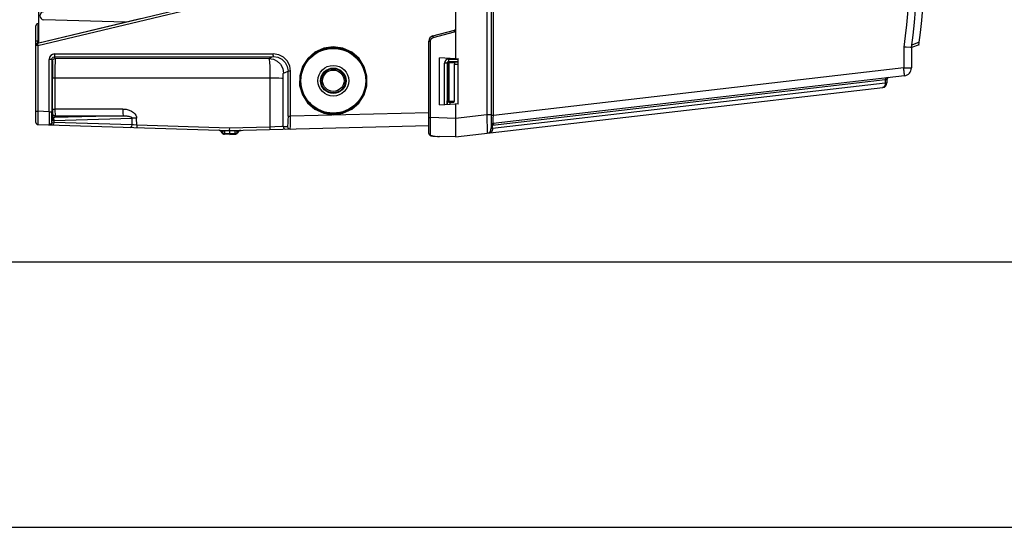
# Model space of a CAD drawing. Extents: x 0 to 594, y 0 to 420.
# Tile 10 of 73: x 226 to 300, y 0 to 38. Entities that reach past the tile are written whole.
import ezdxf

# ---------------------------------------------------------------- set-up
doc = ezdxf.new("R2010")
doc.units = 0
doc.header["$LTSCALE"] = 32.67
doc.layers.get('0').update_dxf_attribs({"linetype": 'CONTINUOUS'})
doc.layers.add('DATUM_AXIS', color=7, linetype='CONTINUOUS')

msp = doc.modelspace()

# ---------------------------------------------------------------- linework, layer by layer
at = {"color": 7, "linetype": 'CONTINUOUS'}
for p, q in [((261.07, 103.052), (261.07, 30.044)), ((258.37, 97.798), (258.37, 35.298)), ((226.97, 96.606), (226.97, 36.491)), ((226.885, 36.47), (234.622, 38.335)), ((226.918, 37.948), (226.916, 36.65)), ((226.97, 37.948), (226.918, 37.948)), ((233.524, 38.071), (227.37, 38.248)), ((226.77, 30.494), (226.77, 37.794)), ((256.667, 37.02), (258.311, 37.46)), ((226.885, 36.47), (226.821, 36.437)), ((256.37, 29.674), (256.37, 36.633)), ((293.285, 36.357), (292.712, 36.148)), ((226.916, 36.306), (226.774, 36.306)), ((292.22, 36.184), (292.137, 36.189)), ((292.327, 36.176), (292.22, 36.184)), ((292.649, 36.153), (292.327, 36.176)), ((292.689, 36.15), (292.649, 36.153)), ((292.712, 36.148), (292.712, 34.616)), ((227.972, 35.26), (227.972, 31.317)), ((258.37, 35.298), (257.17, 35.372)), ((257.17, 31.825), (257.17, 35.372)), ((258.286, 34.874), (258.286, 32.092)), ((258.37, 35.298), (258.57, 35.313)), ((258.57, 31.883), (258.57, 35.313)), ((227.995, 34.144), (227.995, 34.093)), ((227.988, 34.048), (227.994, 34.048)), ((292.181, 34.02), (261.212, 30.437)), ((290.87, 33.726), (290.87, 33.492)), ((258.37, 29.411), (290.552, 33.135)), ((227.994, 32.248), (227.988, 32.248)), ((257.17, 31.825), (258.37, 31.898)), ((258.225, 32.033), (257.913, 32.032)), ((258.57, 31.883), (258.37, 31.898)), ((258.37, 31.898), (258.37, 30.81)), ((226.916, 31.343), (226.914, 30.755)), ((226.914, 30.755), (226.915, 30.392)), ((234.371, 30.303), (234.356, 30.832)), ((258.367, 30.552), (258.367, 30.45)), ((258.367, 30.45), (258.368, 30.301)), ((226.915, 30.392), (226.916, 30.344)), ((226.916, 30.344), (241.37, 29.887)), ((240.525, 29.914), (240.52, 29.914)), ((240.964, 29.611), (240.964, 29.685)), ((241.37, 29.887), (256.37, 30.28)), ((241.37, 29.876), (241.775, 29.887)), ((241.37, 29.672), (241.37, 29.887)), ((241.37, 29.672), (241.776, 29.684)), ((241.776, 29.619), (241.776, 29.684)), ((242.155, 29.901), (242.206, 29.909)), ((242.206, 29.909), (242.215, 29.91)), ((242.212, 29.909), (242.22, 29.91)), ((258.368, 30.301), (258.376, 29.686)), ((258.376, 29.686), (258.377, 29.6)), ((241.37, 29.598), (240.964, 29.611)), ((241.37, 29.598), (241.777, 29.611)), ((241.777, 29.611), (241.776, 29.619)), ((256.663, 29.48), (256.692, 29.478)), ((258.37, 29.411), (257.157, 29.454)), ((258.377, 29.6), (258.377, 29.551)), ((21, 20), (573, 20)), ((0, 0), (594, 0))]:
    msp.add_line(p, q, dxfattribs=at)
at = {"color": 9, "linetype": 'CONTINUOUS'}
for p, q in [((260.725, 102.01), (260.725, 31.086)), ((261.224, 31.039), (261.224, 102.058)), ((240.462, 39.7), (226.885, 36.451)), ((226.916, 36.306), (240.493, 39.554)), ((256.696, 36.894), (258.293, 37.322)), ((258.293, 37.322), (258.296, 37.342)), ((258.296, 37.342), (258.301, 37.378)), ((258.301, 37.378), (258.304, 37.402)), ((258.304, 37.402), (258.307, 37.423)), ((258.307, 37.423), (258.309, 37.434)), ((258.309, 37.434), (258.31, 37.444)), ((226.77, 36.65), (226.916, 36.65)), ((226.885, 36.47), (226.885, 36.451)), ((226.97, 36.651), (226.916, 36.65)), ((226.916, 36.478), (226.916, 36.65)), ((256.37, 36.633), (256.496, 36.633)), ((256.676, 36.973), (256.679, 36.959)), ((256.679, 36.959), (256.683, 36.944)), ((256.683, 36.944), (256.687, 36.928)), ((256.687, 36.928), (256.691, 36.911)), ((256.691, 36.911), (256.696, 36.894)), ((293.31, 36.545), (292.738, 36.336)), ((226.774, 36.306), (226.77, 36.306)), ((226.916, 36.306), (226.916, 31.343)), ((228.167, 35.664), (244.651, 35.669)), ((249.898, 36.103), (249.172, 36.208)), ((292.137, 36.189), (292.137, 34.616)), ((227.767, 31.317), (227.767, 35.26)), ((227.972, 35.26), (227.767, 35.26)), ((227.972, 35.26), (228.016, 35.129)), ((228.172, 35.461), (244.656, 35.472)), ((228.216, 35.329), (228.172, 35.461)), ((244.656, 35.472), (244.317, 35.327)), ((257.742, 34.977), (257.547, 34.977)), ((257.547, 31.848), (257.547, 34.977)), ((257.742, 34.977), (257.767, 34.951)), ((257.742, 34.977), (257.742, 31.859)), ((257.827, 34.951), (257.767, 34.951)), ((257.767, 32.145), (257.767, 34.951)), ((257.827, 34.951), (257.827, 32.145)), ((258.57, 35.076), (257.841, 35.077)), ((257.844, 35.276), (258.57, 35.276)), ((257.899, 35.051), (257.867, 35.051)), ((257.867, 34.991), (257.867, 35.051)), ((257.899, 34.991), (257.867, 34.991)), ((257.899, 32.045), (257.899, 35.051)), ((258.226, 35.074), (258.57, 35.074)), ((258.57, 34.874), (258.286, 34.874)), ((245.415, 34.227), (245.759, 34.375)), ((245.953, 34.375), (245.759, 34.375)), ((245.759, 30.968), (245.759, 34.375)), ((292.137, 34.616), (261.224, 31.039)), ((292.137, 34.616), (292.712, 34.616)), ((292.147, 34.534), (292.137, 34.616)), ((292.155, 34.453), (292.147, 34.534)), ((292.163, 34.376), (292.155, 34.453)), ((292.168, 34.327), (292.163, 34.376)), ((292.172, 34.28), (292.168, 34.327)), ((292.175, 34.236), (292.172, 34.28)), ((292.179, 34.195), (292.175, 34.236)), ((244.399, 33.867), (244.393, 30.162)), ((245.385, 30.198), (245.391, 33.838)), ((290.747, 33.706), (261.158, 30.282)), ((261.158, 30.067), (290.747, 33.49)), ((290.87, 33.726), (290.747, 33.706)), ((290.747, 33.706), (290.747, 33.49)), ((290.747, 33.49), (290.87, 33.492)), ((257.767, 32.145), (257.745, 32.123)), ((257.745, 31.86), (257.745, 32.123)), ((257.827, 32.145), (257.767, 32.145)), ((257.867, 32.045), (257.853, 32.031)), ((257.867, 32.105), (257.899, 32.105)), ((257.867, 32.105), (257.867, 32.045)), ((257.867, 32.045), (257.899, 32.045)), ((257.944, 32.033), (257.944, 31.872)), ((226.77, 31.343), (226.916, 31.343)), ((227.767, 31.317), (226.916, 31.343)), ((227.767, 31.317), (227.972, 31.317)), ((227.973, 30.83), (227.972, 31.317)), ((228.025, 31.195), (227.983, 31.07)), ((256.37, 31.241), (245.953, 30.968)), ((248.445, 31.194), (249.172, 31.088)), ((227.98, 30.945), (227.977, 30.652)), ((227.977, 30.544), (227.977, 30.652)), ((228.124, 30.51), (228.001, 30.516)), ((228.124, 30.664), (234.017, 30.819)), ((228.124, 30.664), (228.124, 30.51)), ((234.031, 30.324), (228.124, 30.51)), ((233.345, 31.005), (228.183, 30.87)), ((228.183, 30.87), (228.225, 30.995)), ((234.031, 30.324), (234.017, 30.819)), ((245.759, 30.968), (245.953, 30.968)), ((256.37, 30.876), (256.496, 30.876)), ((256.494, 30.126), (256.495, 30.46)), ((256.495, 30.46), (256.495, 30.665)), ((258.37, 30.81), (256.496, 30.876)), ((260.725, 31.086), (258.37, 30.814)), ((261.07, 31.086), (260.725, 31.086)), ((260.725, 31.086), (260.739, 30.574)), ((260.739, 30.574), (260.748, 30.213)), ((261.224, 31.039), (261.07, 31.039)), ((261.211, 30.512), (261.212, 30.557)), ((261.211, 30.487), (261.211, 30.512)), ((261.211, 30.467), (261.211, 30.487)), ((261.212, 30.557), (261.213, 30.652)), ((261.213, 30.652), (261.217, 30.82)), ((261.217, 30.82), (261.224, 31.039)), ((227.902, 30.341), (227.804, 30.316)), ((241.363, 30.082), (234.371, 30.303)), ((240.964, 29.889), (240.965, 29.9)), ((240.964, 29.889), (241.37, 29.876)), ((240.964, 29.889), (240.964, 29.685)), ((240.964, 29.685), (241.37, 29.672)), ((244.393, 30.162), (241.363, 30.082)), ((241.775, 29.887), (241.775, 29.898)), ((241.776, 29.684), (241.775, 29.887)), ((245.385, 30.198), (245.294, 30.193)), ((245.385, 30.198), (245.712, 30.206)), ((256.494, 29.744), (256.494, 30.126)), ((256.495, 29.551), (256.494, 29.744)), ((260.748, 30.213), (260.752, 29.992)), ((260.752, 29.992), (260.754, 29.874)), ((261.158, 30.282), (261.07, 30.278)), ((261.07, 30.044), (261.158, 30.067)), ((261.158, 30.067), (261.158, 30.282)), ((256.682, 29.479), (256.668, 29.48)), ((256.695, 29.478), (256.692, 29.478)), ((256.849, 29.468), (256.833, 29.469)), ((257.017, 29.459), (257.003, 29.46))]:
    msp.add_line(p, q, dxfattribs=at)
for points in [[(292.137, 51.307), (292.246, 50.472), (292.342, 49.635), (292.425, 48.796), (292.495, 47.957), (292.553, 47.116), (292.598, 46.275), (292.63, 45.433), (292.649, 44.591), (292.655, 43.748), (292.649, 42.906), (292.63, 42.064), (292.598, 41.222), (292.553, 40.38), (292.495, 39.54), (292.425, 38.7), (292.342, 37.862), (292.246, 37.025), (292.137, 36.189)], [(258.31, 37.444), (258.31, 37.448), (258.311, 37.451), (258.311, 37.454), (258.311, 37.456), (258.311, 37.458), (258.311, 37.459), (258.311, 37.46), (258.311, 37.46)], [(226.885, 36.451), (226.886, 36.445), (226.889, 36.43), (226.893, 36.406)], [(226.893, 36.406), (226.9, 36.377), (226.908, 36.342), (226.916, 36.306)], [(256.495, 30.665), (256.496, 30.823), (256.496, 36.633)], [(256.496, 36.633), (256.496, 36.649), (256.497, 36.664), (256.5, 36.679), (256.503, 36.694), (256.507, 36.709), (256.511, 36.724), (256.517, 36.738), (256.523, 36.752), (256.53, 36.766), (256.538, 36.779), (256.547, 36.792), (256.556, 36.804), (256.566, 36.815), (256.577, 36.827), (256.588, 36.837), (256.6, 36.847), (256.613, 36.856), (256.625, 36.864), (256.639, 36.872), (256.653, 36.879), (256.667, 36.885), (256.681, 36.89), (256.696, 36.894)], [(256.667, 37.02), (256.667, 37.019), (256.666, 37.019), (256.667, 37.017), (256.667, 37.015), (256.667, 37.012), (256.668, 37.009), (256.669, 37.005), (256.669, 37.001), (256.67, 36.996), (256.672, 36.991), (256.673, 36.986), (256.676, 36.973)], [(228.167, 35.664), (228.012, 35.63), (227.884, 35.543), (227.798, 35.415), (227.767, 35.26)], [(228.167, 35.661), (228.167, 35.564), (228.169, 35.491), (228.172, 35.461)], [(244.656, 35.472), (244.654, 35.502), (244.652, 35.576), (244.651, 35.672)], [(245.953, 34.375), (245.889, 34.779), (245.704, 35.139), (245.418, 35.424), (245.057, 35.608), (244.651, 35.669)], [(249.172, 36.208), (248.448, 36.104), (247.786, 35.801), (247.24, 35.328), (246.847, 34.72), (246.639, 34.022), (246.636, 33.295), (246.838, 32.596), (247.228, 31.982), (247.777, 31.501), (248.445, 31.194)], [(249.172, 36.208), (249.172, 36.179), (249.171, 36.157), (249.17, 36.148)], [(249.172, 31.088), (249.895, 31.193), (250.557, 31.496), (251.104, 31.969), (251.497, 32.577), (251.704, 33.275), (251.707, 34.001), (251.505, 34.701), (251.116, 35.314), (250.566, 35.795), (249.898, 36.103)], [(227.972, 35.26), (227.999, 35.361), (228.072, 35.434), (228.172, 35.461)], [(228.016, 35.129), (228.041, 35.227), (228.113, 35.301), (228.216, 35.329)], [(228.016, 35.129), (228.019, 35.058), (228.022, 34.875), (228.025, 34.598), (228.026, 34.251), (228.027, 33.863)], [(228.216, 35.329), (228.213, 35.248), (228.21, 35.037), (228.208, 34.716), (228.206, 34.315), (228.206, 31.508)], [(244.317, 35.327), (238.952, 35.318), (233.577, 35.319), (228.216, 35.329)], [(244.317, 35.327), (244.655, 35.273), (244.951, 35.124), (245.194, 34.887), (245.357, 34.578), (245.415, 34.227)], [(244.317, 35.327), (244.342, 35.246), (244.364, 35.036), (244.382, 34.715), (244.394, 34.314), (244.399, 33.867)], [(244.656, 35.472), (244.998, 35.419), (245.306, 35.262), (245.55, 35.018), (245.706, 34.713), (245.759, 34.375)], [(257.844, 35.276), (257.73, 35.253), (257.634, 35.188), (257.57, 35.093), (257.547, 34.977)], [(257.841, 35.077), (257.793, 35.065), (257.755, 35.028), (257.742, 34.977)], [(257.867, 35.051), (257.818, 35.039), (257.781, 35.002), (257.767, 34.951)], [(257.867, 34.991), (257.848, 34.986), (257.833, 34.972), (257.827, 34.951)], [(257.841, 35.077), (257.854, 35.068), (257.854, 35.06), (257.867, 35.051)], [(257.847, 35.276), (257.846, 35.181), (257.844, 35.108), (257.842, 35.077)], [(258.226, 35.074), (258.233, 35.066), (258.17, 35.058), (258.052, 35.053), (257.899, 35.051)], [(258.296, 35.007), (258.227, 34.999), (258.084, 34.993), (257.899, 34.991)], [(245.391, 33.838), (245.393, 33.985), (245.398, 34.109), (245.406, 34.194), (245.415, 34.227)], [(245.917, 30.007), (245.93, 30.054), (245.941, 30.191), (245.949, 30.404), (245.953, 30.672), (245.953, 34.375)], [(292.181, 34.02), (292.182, 34.021), (292.183, 34.023), (292.184, 34.026), (292.184, 34.03), (292.185, 34.036), (292.185, 34.043), (292.185, 34.051), (292.185, 34.061), (292.185, 34.071), (292.185, 34.083), (292.184, 34.096), (292.184, 34.11), (292.183, 34.125), (292.182, 34.141), (292.181, 34.158), (292.179, 34.195)], [(228.027, 33.863), (228.05, 33.866), (228.113, 33.868), (228.206, 33.868)], [(244.399, 33.867), (244.768, 33.863), (245.076, 33.857), (245.296, 33.848), (245.391, 33.838)], [(290.747, 33.49), (290.748, 33.471), (290.748, 33.452), (290.747, 33.433), (290.746, 33.414), (290.744, 33.396), (290.741, 33.378), (290.737, 33.36), (290.733, 33.342), (290.728, 33.325), (290.723, 33.308), (290.716, 33.292), (290.71, 33.276), (290.702, 33.261), (290.694, 33.247), (290.685, 33.233), (290.676, 33.22), (290.666, 33.208), (290.656, 33.197), (290.646, 33.186), (290.634, 33.177), (290.623, 33.168), (290.611, 33.16)], [(290.842, 33.865), (290.835, 33.864), (290.828, 33.862), (290.821, 33.859), (290.814, 33.856), (290.807, 33.852), (290.801, 33.848), (290.795, 33.843), (290.789, 33.838), (290.783, 33.831), (290.778, 33.825), (290.773, 33.818), (290.769, 33.81), (290.765, 33.802), (290.761, 33.794), (290.758, 33.785), (290.755, 33.776), (290.752, 33.766), (290.75, 33.757), (290.749, 33.747), (290.748, 33.737), (290.747, 33.727), (290.747, 33.716), (290.747, 33.706)], [(290.611, 33.16), (290.599, 33.153), (290.586, 33.147), (290.574, 33.142), (290.561, 33.138), (290.547, 33.135), (290.534, 33.133)], [(257.767, 32.145), (257.78, 32.097), (257.817, 32.059), (257.867, 32.045)], [(257.827, 32.145), (257.832, 32.126), (257.847, 32.111), (257.867, 32.105)], [(257.899, 32.045), (258.04, 32.044), (258.155, 32.039), (258.225, 32.033)], [(228.027, 31.503), (228.027, 31.356), (228.026, 31.238), (228.025, 31.195)], [(228.225, 30.995), (228.127, 31.02), (228.053, 31.092), (228.025, 31.195)], [(228.027, 31.503), (228.05, 31.505), (228.114, 31.507), (228.206, 31.508)], [(228.206, 31.508), (228.208, 31.316), (228.212, 31.151), (228.218, 31.038), (228.225, 30.995)], [(233.324, 31.518), (233.573, 31.498), (233.791, 31.443), (233.974, 31.363), (234.118, 31.267), (234.226, 31.16), (234.299, 31.049), (234.341, 30.939), (234.356, 30.832)], [(233.324, 31.518), (233.325, 31.328), (233.33, 31.166), (233.337, 31.05), (233.345, 31.005)], [(249.172, 31.088), (249.172, 31.118), (249.171, 31.14), (249.17, 31.148)], [(227.977, 30.544), (227.95, 30.448), (227.876, 30.376), (227.77, 30.351)], [(228.001, 30.516), (227.974, 30.414), (227.902, 30.341)], [(227.977, 30.544), (227.975, 30.653), (227.973, 30.83)], [(228.124, 30.51), (228.104, 30.411), (228.05, 30.337), (227.976, 30.31)], [(228.081, 30.805), (228.024, 30.749), (227.989, 30.697), (227.977, 30.652)], [(228.124, 30.664), (228.045, 30.661), (227.995, 30.656), (227.977, 30.652)], [(228.001, 30.516), (227.988, 30.519), (227.98, 30.529), (227.977, 30.544)], [(227.983, 31.07), (227.982, 31.05), (227.981, 31.006), (227.98, 30.945)], [(227.98, 30.945), (227.992, 30.89), (228.027, 30.841), (228.081, 30.805)], [(227.983, 31.07), (228.01, 30.969), (228.083, 30.896), (228.183, 30.87)], [(228.081, 30.805), (228.111, 30.838), (228.145, 30.86), (228.183, 30.87)], [(228.081, 30.805), (228.104, 30.764), (228.118, 30.716), (228.124, 30.664)], [(228.225, 30.995), (229.929, 30.999), (231.636, 31.002)], [(231.636, 31.002), (233.423, 31.005), (233.494, 31.002), (233.56, 30.998), (233.62, 30.992), (233.675, 30.984), (233.725, 30.976), (233.77, 30.967), (233.812, 30.956), (233.85, 30.945), (233.884, 30.933), (233.914, 30.92), (233.942, 30.906), (233.965, 30.892), (233.986, 30.876), (234.002, 30.858), (234.013, 30.839), (234.017, 30.819)], [(234.356, 30.832), (234.232, 30.828), (234.117, 30.823), (234.017, 30.819)], [(245.759, 30.968), (245.756, 30.677), (245.745, 30.431), (245.73, 30.266), (245.712, 30.206)], [(261.212, 30.437), (261.212, 30.437), (261.211, 30.439), (261.211, 30.442), (261.211, 30.447), (261.211, 30.452), (261.211, 30.459), (261.211, 30.467)], [(227.77, 30.351), (227.774, 30.332), (227.785, 30.32), (227.804, 30.316)], [(233.883, 30.124), (233.954, 30.148), (234.008, 30.22), (234.031, 30.324)], [(234.371, 30.303), (234.13, 30.317), (234.031, 30.324)], [(234.371, 30.303), (234.367, 30.208), (234.362, 30.136), (234.359, 30.109)], [(240.803, 29.772), (240.737, 29.847), (240.655, 29.895), (240.562, 29.913)], [(240.786, 29.732), (240.788, 29.737), (240.793, 29.75), (240.803, 29.772)], [(240.803, 29.772), (240.809, 29.783), (240.814, 29.793), (240.82, 29.803), (240.826, 29.812), (240.832, 29.82), (240.838, 29.828), (240.845, 29.835), (240.851, 29.841), (240.857, 29.847), (240.863, 29.852), (240.869, 29.857), (240.875, 29.862), (240.881, 29.866), (240.888, 29.87), (240.894, 29.873), (240.9, 29.876)], [(240.803, 29.772), (240.846, 29.727), (240.901, 29.697), (240.964, 29.685)], [(240.9, 29.876), (240.907, 29.879), (240.913, 29.881), (240.92, 29.884), (240.928, 29.886), (240.935, 29.887), (240.944, 29.888), (240.954, 29.889), (240.964, 29.889)], [(241.839, 29.874), (241.831, 29.877), (241.822, 29.88), (241.813, 29.883), (241.802, 29.885), (241.79, 29.887), (241.775, 29.887)], [(241.776, 29.684), (241.838, 29.695), (241.893, 29.725), (241.936, 29.77)], [(241.936, 29.77), (241.93, 29.782), (241.924, 29.793), (241.917, 29.803), (241.911, 29.813), (241.904, 29.822), (241.897, 29.83), (241.89, 29.837), (241.883, 29.844), (241.876, 29.85), (241.869, 29.856), (241.862, 29.861), (241.854, 29.866), (241.847, 29.87), (241.839, 29.874)], [(241.936, 29.77), (242.002, 29.844), (242.085, 29.891), (242.178, 29.909)], [(241.936, 29.77), (241.947, 29.749), (241.952, 29.735), (241.953, 29.731)], [(245.294, 30.193), (244.766, 30.174), (244.393, 30.162)], [(244.393, 30.162), (244.398, 30.061), (244.407, 29.992), (244.417, 29.967)], [(245.385, 30.198), (245.414, 30.093), (245.49, 30.022), (245.59, 29.998)], [(245.712, 30.206), (245.74, 30.105), (245.815, 30.032), (245.917, 30.007)], [(256.37, 29.674), (256.371, 29.666), (256.371, 29.657), (256.373, 29.649), (256.375, 29.641), (256.377, 29.634), (256.38, 29.626), (256.384, 29.619), (256.388, 29.611), (256.393, 29.604), (256.398, 29.598), (256.403, 29.592), (256.409, 29.586), (256.416, 29.58), (256.422, 29.575), (256.43, 29.57), (256.437, 29.566), (256.445, 29.562), (256.453, 29.559), (256.461, 29.556), (256.469, 29.554), (256.477, 29.552), (256.486, 29.551), (256.495, 29.551)], [(260.754, 29.784), (260.754, 29.749), (260.754, 29.735), (260.754, 29.722), (260.754, 29.711), (260.753, 29.703), (260.753, 29.696), (260.753, 29.691), (260.752, 29.688), (260.752, 29.687)], [(260.754, 29.874), (260.754, 29.804), (260.754, 29.784)], [(261.158, 30.067), (261.159, 30.048), (261.159, 30.029), (261.158, 30.01), (261.157, 29.991), (261.155, 29.972), (261.152, 29.954), (261.148, 29.936), (261.144, 29.919), (261.139, 29.901), (261.133, 29.885), (261.127, 29.869), (261.12, 29.853), (261.113, 29.838), (261.105, 29.824), (261.096, 29.81), (261.087, 29.797), (261.077, 29.785), (261.067, 29.773), (261.056, 29.763), (261.045, 29.753), (261.034, 29.744), (261.022, 29.736), (261.01, 29.729), (260.997, 29.723), (260.984, 29.718), (260.971, 29.714), (260.958, 29.711), (260.945, 29.709)], [(261.16, 30.323), (261.158, 30.313), (261.158, 30.303), (261.158, 30.293), (261.158, 30.282)], [(261.165, 30.348), (261.163, 30.343), (261.161, 30.333), (261.16, 30.323)], [(256.628, 29.485), (256.616, 29.486), (256.603, 29.488), (256.592, 29.49), (256.58, 29.493), (256.569, 29.495), (256.559, 29.498), (256.55, 29.501), (256.541, 29.504), (256.532, 29.507), (256.525, 29.511), (256.518, 29.515), (256.512, 29.519), (256.507, 29.524), (256.502, 29.528), (256.499, 29.534), (256.497, 29.539), (256.495, 29.545), (256.495, 29.551)], [(256.668, 29.48), (256.654, 29.482), (256.641, 29.483), (256.628, 29.485)], [(256.692, 29.478), (256.693, 29.478), (256.695, 29.478)]]:
    msp.add_lwpolyline(points, dxfattribs=at)
at = {"color": 7, "linetype": 'CONTINUOUS'}
for points in [[(226.918, 37.948), (226.86, 37.935), (226.812, 37.901), (226.781, 37.852), (226.77, 37.794)], [(258.37, 37.49), (258.37, 37.481), (258.369, 37.471), (258.367, 37.46), (258.365, 37.449), (258.361, 37.438), (258.357, 37.425), (258.351, 37.412), (258.343, 37.397), (258.334, 37.381), (258.323, 37.363), (258.309, 37.344), (258.293, 37.322)], [(226.77, 36.306), (226.785, 36.37), (226.826, 36.422), (226.885, 36.451)], [(226.821, 36.437), (226.782, 36.382), (226.77, 36.323)], [(292.712, 36.148), (292.712, 36.148), (292.71, 36.149), (292.706, 36.149), (292.702, 36.149), (292.689, 36.15)], [(228.009, 35.048), (228.009, 35.046), (228.003, 34.919), (227.999, 34.608), (227.995, 34.144)], [(228.009, 31.248), (228.014, 31.321), (228.019, 31.586), (228.023, 32.015), (228.025, 32.559), (228.026, 33.162), (228.025, 33.763), (228.023, 34.3), (228.019, 34.72), (228.014, 34.978), (228.009, 35.048)], [(258.296, 35.007), (258.295, 35.027), (258.287, 35.045), (258.273, 35.059), (258.252, 35.069), (258.226, 35.074)], [(258.296, 35.007), (258.291, 34.968), (258.288, 34.923), (258.286, 34.874)], [(227.988, 34.048), (227.985, 33.979), (227.982, 33.785), (227.98, 33.496), (227.98, 33.152), (227.98, 32.808), (227.982, 32.516), (227.985, 32.318), (227.988, 32.248)], [(227.995, 34.093), (227.994, 34.06), (227.994, 34.048)], [(228.206, 33.868), (233.598, 33.858), (239.004, 33.858), (244.399, 33.867)], [(227.994, 32.248), (227.994, 32.237), (227.995, 32.204)], [(227.995, 32.204), (227.999, 31.688), (228.003, 31.377)], [(257.853, 32.031), (257.799, 32.044), (257.763, 32.075), (257.745, 32.123)], [(257.913, 32.032), (257.882, 32.032), (257.853, 32.031)], [(257.899, 32.105), (258.069, 32.104), (258.207, 32.099), (258.286, 32.092)], [(258.225, 32.033), (258.255, 32.04), (258.277, 32.061), (258.286, 32.092)], [(227.767, 31.317), (227.765, 30.995), (227.766, 30.708), (227.767, 30.486), (227.77, 30.351)], [(228.003, 31.377), (228.009, 31.25), (228.009, 31.248)], [(233.324, 31.518), (231.615, 31.515), (228.206, 31.508)], [(258.37, 30.81), (258.369, 30.759), (258.368, 30.707), (258.367, 30.655), (258.367, 30.552)], [(241.37, 29.887), (241.365, 29.914), (241.363, 29.984), (241.365, 30.082)], [(241.37, 29.672), (241.37, 29.631), (241.37, 29.607), (241.37, 29.598)], [(242.007, 29.813), (242.045, 29.847), (242.097, 29.88), (242.155, 29.901)], [(256.37, 29.674), (256.372, 29.647), (256.384, 29.608), (256.406, 29.573), (256.437, 29.543), (256.473, 29.521)], [(256.473, 29.521), (256.512, 29.505), (256.556, 29.494)], [(256.556, 29.494), (256.606, 29.486), (256.663, 29.48)], [(256.692, 29.478), (256.833, 29.469), (257.017, 29.459), (257.157, 29.454)], [(258.377, 29.551), (258.377, 29.509), (258.376, 29.491), (258.376, 29.474), (258.376, 29.46), (258.375, 29.447), (258.375, 29.436), (258.374, 29.427), (258.373, 29.42), (258.372, 29.415), (258.371, 29.412), (258.37, 29.411)]]:
    msp.add_lwpolyline(points, dxfattribs=at)
for radius in [2.5, 1.158, 0.958]:
    msp.add_circle((249.17, 33.648), radius, dxfattribs=at)
at = {"color": 9, "linetype": 'CONTINUOUS'}
for radius in [2.44, 0.907, 0.807]:
    msp.add_circle((249.17, 33.648), radius, dxfattribs=at)
at = {"color": 7, "linetype": 'CONTINUOUS'}
for centre, radius, start, end in [((237.23, 43.748), 56, 352.20007, 7.79993), ((237.23, 43.748), 56.54, 352.48821, 7.51179), ((227.37, 38.548), 0.3, 90, 270), ((258.29, 37.538), 0.08, 285, 360), ((256.77, 36.633), 0.4, 105, 180), ((292.112, 34.616), 0.6, 276.6, 360), ((290.51, 33.492), 0.36, 276.6, 360), ((291.03, 33.726), 0.16, 96.59999, 180), ((226.92, 30.494), 0.15, 180.01398, 268.19691), ((261.23, 30.278), 0.16, 96.6, 180.00001), ((240.511, 29.614), 0.3, 23.15573, 87.09013), ((240.97, 29.811), 0.2, 203.15996, 268.19015), ((241.77, 29.811), 0.2, 271.80803, 336.26146), ((242.228, 29.61), 0.3, 92.5815, 156.26575), ((260.71, 30.044), 0.36, 276.59999, 360), ((260.77, 30.131), 0.3, 331.26923, 353.61538)]:
    msp.add_arc(centre, radius, start, end, dxfattribs=at)
at = {"layer": 'DATUM_AXIS', "color": 7, "linetype": 'CONTINUOUS'}
for p, q in [((261.27, 30.348), (261.27, 30.443)), ((261.13, 30.348), (261.27, 30.348))]:
    msp.add_line(p, q, dxfattribs=at)
at = {"layer": 'DATUM_AXIS', "color": 9, "linetype": 'CONTINUOUS'}
msp.add_line((261.13, 30.348), (261.13, 30.402), dxfattribs=at)
at = {"layer": 'DATUM_AXIS', "color": 7, "linetype": 'CONTINUOUS'}
msp.add_arc((261.13, 30.408), 0.06, 180, 270, dxfattribs=at)

doc.saveas('drawing.dxf')
